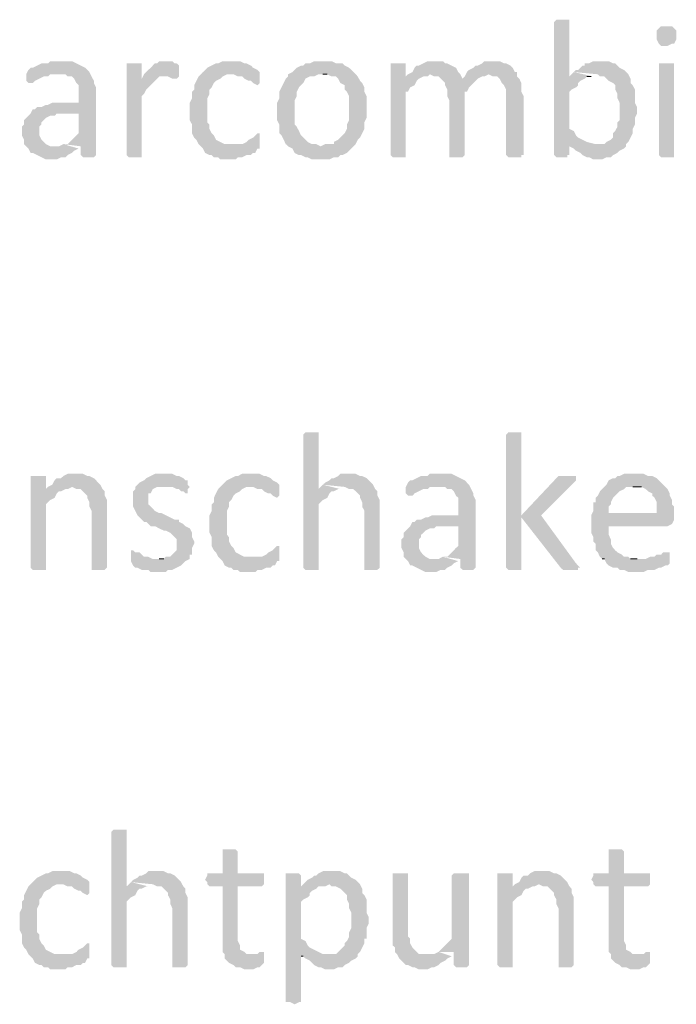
# Model space of a CAD drawing. Header units: millimetres. Extents: x -197899 to 120983, y -4228 to 45370.
# Tile 151 of 200: x -132909 to -131634, y 31007 to 32917. Entities that reach past the tile are written whole.
import ezdxf

# ---------------------------------------------------------------- set-up
doc = ezdxf.new("R2010")
doc.units = ezdxf.units.MM
for name, color, linetype in [('AL63----', 7, 'Continuous'), ('PDF_Geometry', 8, 'Continuous'), ('PDF_Solid Fills', 8, 'Continuous')]:
    doc.layers.add(name, color=color, linetype=linetype)

# ---------------------------------------------------------------- blocks, each defined once
blk = doc.blocks.new('A$C01523A58')
at = {"layer": 'PDF_Solid Fills'}
for points in [[(30319.1, 3763.4), (30306.4, 3763.4), (30302.1, 3759.1), (30302.1, 3500.9), (30302.1, 3500.9), (30306.4, 3496.7), (30327.5, 3496.7), (30327.5, 3500.9), (30331.8, 3500.9), (30331.8, 3522.1), (30365.7, 3526.3), (30357.2, 3530.6), (30357.2, 3530.6), (30348.7, 3534.8), (30344.5, 3539), (30340.3, 3547.5), (30331.8, 3551.7), (30331.8, 3623.7), (30336, 3627.9), (30344.5, 3632.2), (30348.7, 3636.4), (30348.7, 3640.6), (30352.9, 3644.9), (30361.4, 3649.1), (30365.7, 3653.3), (30374.1, 3653.3), (30331.8, 3653.3), (30331.8, 3759.1), (30331.8, 3763.4), (30327.5, 3763.4)], [(30522.3, 3750.7), (30509.6, 3750.7), (30505.3, 3746.5), (30505.3, 3746.5), (30501.1, 3742.2), (30501.1, 3733.8), (30501.1, 3725.3), (30505.3, 3716.8), (30505.3, 3716.8), (30509.6, 3712.6), (30522.3, 3712.6), (30530.7, 3716.8), (30535, 3716.8), (30539.2, 3725.3), (30539.2, 3733.8), (30539.2, 3742.2), (30535, 3746.5), (30535, 3746.5), (30530.7, 3750.7)], [(29345.4, 3683), (29324.3, 3683), (29320, 3678.7), (29307.3, 3678.7), (29298.9, 3674.5), (29290.4, 3670.2), (29286.1, 3670.2), (29281.9, 3666), (29277.6, 3657.6), (29353.8, 3657.6), (29358.1, 3653.3), (29366.6, 3653.3), (29370.8, 3649.1), (29375.1, 3640.6), (29379.2, 3636.4), (29379.2, 3602.5), (29328.4, 3602.5), (29320, 3598.3), (29315.8, 3598.3), (29307.3, 3594.1), (29298.9, 3594.1), (29294.6, 3589.9), (29290.4, 3589.9), (29286.1, 3581.4), (29379.2, 3581.4), (29379.2, 3543.2), (29375.1, 3539), (29370.8, 3534.8), (29362.3, 3526.3), (29358.1, 3522.1), (29349.7, 3522.1), (29383.5, 3517.9), (29383.5, 3500.9), (29387.7, 3496.7), (29408.9, 3496.7), (29413.1, 3500.9), (29413.1, 3632.2), (29408.9, 3640.6), (29408.9, 3644.9), (29408.9, 3644.9), (29404.6, 3653.3), (29400.4, 3661.8), (29396.2, 3666), (29396.2, 3666), (29392, 3670.2), (29383.5, 3674.5), (29375.1, 3678.7), (29375.1, 3678.7), (29366.6, 3683), (29353.8, 3683)], [(29485.1, 3678.7), (29472.4, 3678.7), (29472.4, 3500.9), (29472.4, 3500.9), (29476.6, 3496.7), (29502, 3496.7), (29502, 3500.9), (29502, 3615.3), (29506.3, 3619.5), (29510.5, 3627.9), (29514.7, 3632.2), (29514.7, 3632.2), (29523.2, 3640.6), (29527.4, 3644.9), (29531.7, 3649.1), (29502, 3649.1), (29502, 3678.7), (29493.6, 3678.7)], [(29548.6, 3683), (29535.9, 3683), (29531.7, 3678.7), (29527.4, 3678.7), (29519, 3670.2), (29514.7, 3666), (29510.5, 3661.8), (29506.3, 3657.6), (29502, 3649.1), (29531.7, 3649.1), (29535.9, 3653.3), (29544.4, 3653.3), (29574, 3657.6), (29574, 3674.5), (29574, 3674.5), (29569.7, 3678.7), (29565.6, 3678.7), (29561.3, 3683), (29552.8, 3683)], [(29675.6, 3683), (29658.7, 3683), (29650.2, 3678.7), (29645.9, 3678.7), (29637.5, 3674.5), (29629, 3670.2), (29624.8, 3666), (29620.5, 3661.8), (29616.4, 3657.6), (29679.8, 3657.6), (29688.3, 3653.3), (29696.8, 3653.3), (29701, 3649.1), (29709.5, 3644.9), (29713.7, 3644.9), (29717.9, 3640.6), (29726.4, 3636.4), (29730.6, 3640.6), (29730.6, 3661.8), (29726.4, 3666), (29726.4, 3666), (29717.9, 3670.2), (29713.7, 3674.5), (29705.2, 3678.7), (29701, 3678.7), (29692.6, 3683), (29684.1, 3683)], [(29853.4, 3683), (29836.4, 3683), (29828, 3678.7), (29819.5, 3678.7), (29815.3, 3674.5), (29811.1, 3674.5), (29802.6, 3670.2), (29798.4, 3666), (29794.1, 3661.8), (29785.7, 3657.6), (29785.7, 3653.3), (29781.4, 3649.1), (29777.2, 3640.6), (29773, 3632.2), (29768.7, 3623.7), (29768.7, 3611), (29764.5, 3602.5), (29764.5, 3585.6), (29764.5, 3568.6), (29768.7, 3560.2), (29768.7, 3543.2), (29773, 3539), (29777.2, 3530.6), (29781.4, 3522.1), (29785.7, 3517.9), (29849.2, 3517.9), (29840.7, 3522.1), (29832.3, 3522.1), (29823.8, 3526.3), (29819.5, 3530.6), (29815.3, 3534.8), (29811.1, 3539), (29806.9, 3547.5), (29802.6, 3556), (29798.4, 3560.2), (29798.4, 3606.8), (29802.6, 3615.3), (29802.6, 3623.7), (29806.9, 3632.2), (29811.1, 3636.4), (29815.3, 3640.6), (29819.5, 3649.1), (29828, 3653.3), (29836.4, 3653.3), (29844.9, 3657.6), (29916.9, 3657.6), (29908.5, 3666), (29904.2, 3670.2), (29895.7, 3674.5), (29891.5, 3678.7), (29878.8, 3678.7), (29870.3, 3683), (29861.8, 3683)], [(29997.3, 3678.7), (29984.6, 3678.7), (29984.6, 3500.9), (29984.6, 3500.9), (29988.9, 3496.7), (30014.3, 3496.7), (30014.3, 3500.9), (30014.3, 3623.7), (30018.5, 3623.7), (30022.7, 3632.2), (30031.2, 3636.4), (30035.4, 3644.9), (30039.7, 3649.1), (30039.7, 3649.1), (30014.3, 3653.3), (30014.3, 3678.7), (30005.8, 3678.7)], [(30069.3, 3683), (30056.6, 3683), (30048.1, 3678.7), (30039.7, 3674.5), (30035.4, 3674.5), (30031.2, 3670.2), (30027, 3661.8), (30018.5, 3657.6), (30014.3, 3653.3), (30039.7, 3649.1), (30048.1, 3653.3), (30056.6, 3653.3), (30060.8, 3657.6), (30120.1, 3657.6), (30115.9, 3661.8), (30111.6, 3670.2), (30103.1, 3674.5), (30103.1, 3674.5), (30094.7, 3678.7), (30090.5, 3678.7), (30086.2, 3683), (30077.8, 3683)], [(30183.6, 3683), (30166.7, 3683), (30162.4, 3678.7), (30153.9, 3674.5), (30149.7, 3674.5), (30145.5, 3670.2), (30137, 3666), (30132.8, 3661.8), (30175.1, 3657.6), (30175.1, 3657.6), (30183.6, 3653.3), (30192.1, 3653.3), (30196.3, 3649.1), (30200.6, 3640.6), (30200.6, 3640.6), (30204.8, 3636.4), (30209, 3627.9), (30209, 3500.9), (30209, 3500.9), (30213.2, 3496.7), (30238.6, 3496.7), (30238.6, 3500.9), (30242.9, 3500.9), (30242.9, 3615.3), (30238.6, 3623.7), (30238.6, 3640.6), (30238.6, 3640.6), (30234.4, 3649.1), (30230.2, 3653.3), (30230.2, 3661.8), (30226, 3661.8), (30221.7, 3670.2), (30217.5, 3674.5), (30209, 3678.7), (30204.8, 3678.7), (30196.3, 3683), (30192.1, 3683)], [(30391, 3683), (30378.3, 3683), (30369.8, 3678.7), (30361.4, 3678.7), (30361.4, 3674.5), (30357.2, 3674.5), (30348.7, 3666), (30344.5, 3666), (30340.3, 3661.8), (30386.8, 3657.6), (30391, 3653.3), (30399.5, 3653.3), (30403.7, 3649.1), (30408, 3644.9), (30416.4, 3640.6), (30420.6, 3636.4), (30420.6, 3627.9), (30424.9, 3619.5), (30424.9, 3611), (30424.9, 3611), (30429.1, 3602.5), (30429.1, 3585.6), (30429.1, 3568.6), (30424.9, 3564.4), (30424.9, 3556), (30420.6, 3547.5), (30416.4, 3543.2), (30416.4, 3534.8), (30412.2, 3530.6), (30403.7, 3526.3), (30399.5, 3522.1), (30382.6, 3522.1), (30331.8, 3517.9), (30340.3, 3513.6), (30344.5, 3509.4), (30344.5, 3509.4), (30352.9, 3505.2), (30357.2, 3500.9), (30365.7, 3496.7), (30369.8, 3496.7), (30378.3, 3492.4), (30395.2, 3492.4), (30403.7, 3496.7), (30412.2, 3496.7), (30416.4, 3500.9), (30424.9, 3505.2), (30429.1, 3509.4), (30437.6, 3513.6), (30441.8, 3517.9), (30441.8, 3522.1), (30446.1, 3526.3), (30450.3, 3534.8), (30454.5, 3543.2), (30454.5, 3551.7), (30454.5, 3551.7), (30458.8, 3560.2), (30458.8, 3572.9), (30463, 3581.4), (30463, 3594.1), (30458.8, 3602.5), (30458.8, 3627.9), (30458.8, 3627.9), (30454.5, 3636.4), (30450.3, 3640.6), (30450.3, 3649.1), (30446.1, 3657.6), (30441.8, 3661.8), (30437.6, 3666), (30429.1, 3670.2), (30424.9, 3674.5), (30420.6, 3678.7), (30416.4, 3678.7), (30408, 3683), (30399.5, 3683)], [(30522.3, 3678.7), (30505.3, 3678.7), (30505.3, 3500.9), (30505.3, 3500.9), (30509.6, 3496.7), (30535, 3496.7), (30535, 3500.9), (30535, 3678.7), (30530.7, 3678.7)], [(29277.6, 3657.6), (29277.6, 3644.9), (29281.9, 3640.6), (29290.4, 3640.6), (29294.6, 3644.9), (29303.1, 3649.1), (29303.1, 3649.1), (29311.5, 3653.3), (29320, 3653.3), (29324.3, 3657.6), (29341.2, 3657.6)], [(29574, 3657.6), (29544.4, 3653.3), (29552.8, 3653.3), (29561.3, 3649.1), (29569.7, 3649.1), (29574, 3653.3)], [(29616.4, 3657.6), (29612.1, 3653.3), (29607.9, 3644.9), (29603.6, 3636.4), (29603.6, 3627.9), (29599.4, 3623.7), (29599.4, 3611), (29595.1, 3602.5), (29595.1, 3585.6), (29595.1, 3568.6), (29599.4, 3560.2), (29599.4, 3543.2), (29603.6, 3534.8), (29607.9, 3530.6), (29612.1, 3522.1), (29616.4, 3517.9), (29620.5, 3513.6), (29624.8, 3505.2), (29633.3, 3500.9), (29637.5, 3500.9), (29641.8, 3496.7), (29650.2, 3496.7), (29654.4, 3492.4), (29684.1, 3492.4), (29688.3, 3496.7), (29696.8, 3496.7), (29705.2, 3500.9), (29713.7, 3500.9), (29717.9, 3505.2), (29722.2, 3505.2), (29726.4, 3513.6), (29730.6, 3513.6), (29730.6, 3517.9), (29675.6, 3522.1), (29662.9, 3522.1), (29654.4, 3526.3), (29654.4, 3526.3), (29645.9, 3530.6), (29641.8, 3539), (29637.5, 3543.2), (29633.3, 3551.7), (29633.3, 3560.2), (29629, 3564.4), (29629, 3611), (29633.3, 3619.5), (29633.3, 3627.9), (29637.5, 3632.2), (29641.8, 3640.6), (29641.8, 3640.6), (29645.9, 3644.9), (29654.4, 3649.1), (29658.7, 3653.3), (29667.2, 3657.6), (29675.6, 3657.6)], [(29916.9, 3657.6), (29853.4, 3657.6), (29861.8, 3657.6), (29870.3, 3653.3), (29878.8, 3653.3), (29883.1, 3649.1), (29887.2, 3640.6), (29895.7, 3636.4), (29895.7, 3627.9), (29900, 3623.7), (29904.2, 3615.3), (29904.2, 3568.6), (29900, 3560.2), (29900, 3551.7), (29895.7, 3543.2), (29891.5, 3539), (29887.2, 3534.8), (29883.1, 3530.6), (29874.6, 3526.3), (29874.6, 3522.1), (29857.7, 3522.1), (29849.2, 3517.9), (29785.7, 3517.9), (29794.1, 3513.6), (29798.4, 3505.2), (29806.9, 3500.9), (29811.1, 3500.9), (29819.5, 3496.7), (29823.8, 3496.7), (29832.3, 3492.4), (29866.1, 3492.4), (29874.6, 3496.7), (29883.1, 3496.7), (29887.2, 3500.9), (29891.5, 3500.9), (29900, 3505.2), (29904.2, 3509.4), (29908.5, 3513.6), (29916.9, 3522.1), (29916.9, 3522.1), (29921.1, 3530.6), (29925.4, 3534.8), (29929.6, 3543.2), (29933.9, 3551.7), (29933.9, 3564.4), (29938.1, 3572.9), (29938.1, 3589.9), (29938.1, 3615.3), (29933.9, 3623.7), (29933.9, 3632.2), (29929.6, 3640.6), (29925.4, 3644.9), (29921.1, 3653.3)], [(30120.1, 3657.6), (30060.8, 3657.6), (30069.3, 3653.3), (30077.8, 3653.3), (30082, 3649.1), (30124.4, 3649.1)], [(30132.8, 3661.8), (30128.5, 3653.3), (30124.4, 3649.1), (30082, 3649.1), (30090.5, 3640.6), (30090.5, 3636.4), (30094.7, 3627.9), (30094.7, 3615.3), (30099, 3606.8), (30099, 3500.9), (30099, 3496.7), (30124.4, 3496.7), (30128.5, 3500.9), (30128.5, 3623.7), (30132.8, 3623.7), (30137, 3632.2), (30141.3, 3636.4), (30149.7, 3644.9), (30153.9, 3649.1), (30153.9, 3649.1), (30162.4, 3653.3), (30166.7, 3653.3), (30175.1, 3657.6)], [(29286.1, 3581.4), (29281.9, 3577.1), (29277.6, 3572.9), (29273.4, 3568.6), (29273.4, 3560.2), (29269.2, 3556), (29269.2, 3539), (29273.4, 3530.6), (29273.4, 3522.1), (29277.6, 3517.9), (29281.9, 3513.6), (29286.1, 3505.2), (29290.4, 3505.2), (29298.9, 3500.9), (29307.3, 3496.7), (29307.3, 3496.7), (29315.8, 3492.4), (29336.9, 3492.4), (29345.4, 3496.7), (29353.8, 3496.7), (29358.1, 3500.9), (29358.1, 3500.9), (29366.6, 3505.2), (29370.8, 3509.4), (29379.2, 3513.6), (29336.9, 3517.9), (29324.3, 3517.9), (29315.8, 3522.1), (29311.5, 3526.3), (29311.5, 3526.3), (29307.3, 3530.6), (29303.1, 3539), (29303.1, 3556), (29307.3, 3560.2), (29307.3, 3564.4), (29315.8, 3572.9), (29315.8, 3572.9), (29324.3, 3577.1), (29332.7, 3577.1), (29336.9, 3581.4), (29379.2, 3581.4)], [(29726.4, 3543.2), (29722.2, 3539), (29717.9, 3534.8), (29709.5, 3530.6), (29709.5, 3530.6), (29705.2, 3526.3), (29696.8, 3522.1), (29675.6, 3522.1), (29730.6, 3517.9), (29730.6, 3543.2)], [(29832.3, 2963.3), (29819.5, 2963.3), (29815.3, 2959), (29815.3, 2700.8), (29815.3, 2700.8), (29819.5, 2696.6), (29844.9, 2696.6), (29844.9, 2700.8), (29844.9, 2823.6), (29849.2, 2827.8), (29853.4, 2832.1), (29861.8, 2836.3), (29866.1, 2844.8), (29870.3, 2849), (29874.6, 2849), (29883.1, 2853.2), (29844.9, 2853.2), (29844.9, 2959), (29844.9, 2963.3), (29840.7, 2963.3)], [(30226, 2963.3), (30213.2, 2963.3), (30209, 2959), (30209, 2700.8), (30209, 2700.8), (30213.2, 2696.6), (30238.6, 2696.6), (30238.6, 2700.8), (30238.6, 2959), (30238.6, 2963.3), (30234.4, 2963.3)], [(29298.9, 2878.6), (29286.1, 2878.6), (29286.1, 2700.8), (29286.1, 2700.8), (29290.4, 2696.6), (29315.8, 2696.6), (29315.8, 2700.8), (29315.8, 2823.6), (29320, 2827.8), (29324.3, 2832.1), (29332.7, 2836.3), (29336.9, 2844.8), (29341.2, 2849), (29345.4, 2849), (29315.8, 2853.2), (29315.8, 2878.6), (29307.3, 2878.6)], [(29375.1, 2882.9), (29358.1, 2882.9), (29349.7, 2878.6), (29345.4, 2874.4), (29336.9, 2874.4), (29332.7, 2870.2), (29328.4, 2861.7), (29320, 2857.5), (29366.6, 2857.5), (29375.1, 2853.2), (29383.5, 2853.2), (29387.7, 2849), (29396.2, 2840.5), (29396.2, 2836.3), (29400.4, 2827.8), (29400.4, 2819.4), (29404.6, 2810.9), (29404.6, 2700.8), (29404.6, 2696.6), (29430.1, 2696.6), (29434.3, 2700.8), (29434.3, 2806.7), (29434.3, 2832.1), (29430.1, 2840.5), (29430.1, 2849), (29425.8, 2853.2), (29421.6, 2861.7), (29421.6, 2861.7), (29413.1, 2870.2), (29408.9, 2874.4), (29400.4, 2878.6), (29396.2, 2878.6), (29387.7, 2882.9), (29383.5, 2882.9)], [(29548.6, 2882.9), (29527.4, 2882.9), (29519, 2878.6), (29510.5, 2874.4), (29506.3, 2870.2), (29497.8, 2865.9), (29497.8, 2865.9), (29489.3, 2857.5), (29489.3, 2853.2), (29485.1, 2849), (29485.1, 2819.4), (29489.3, 2810.9), (29489.3, 2810.9), (29493.6, 2802.4), (29497.8, 2798.2), (29497.8, 2798.2), (29506.3, 2789.7), (29510.5, 2789.7), (29514.7, 2785.5), (29519, 2781.3), (29527.4, 2781.3), (29535.9, 2777), (29544.4, 2772.8), (29548.6, 2772.8), (29557.1, 2768.5), (29561.3, 2764.4), (29565.6, 2760.1), (29569.7, 2755.9), (29569.7, 2734.7), (29565.6, 2730.5), (29561.3, 2726.2), (29557.1, 2722), (29548.6, 2722), (29544.4, 2717.7), (29535.9, 2717.7), (29595.1, 2717.7), (29595.1, 2726.2), (29599.4, 2726.2), (29599.4, 2739), (29603.6, 2747.4), (29603.6, 2751.6), (29599.4, 2760.1), (29599.4, 2768.5), (29599.4, 2768.5), (29595.1, 2777), (29586.7, 2781.3), (29586.7, 2781.3), (29582.5, 2785.5), (29574, 2789.7), (29574, 2793.9), (29565.6, 2793.9), (29557.1, 2798.2), (29557.1, 2798.2), (29548.6, 2802.4), (29540.1, 2806.7), (29535.9, 2806.7), (29527.4, 2810.9), (29523.2, 2815.2), (29519, 2819.4), (29514.7, 2823.6), (29514.7, 2844.8), (29519, 2844.8), (29523.2, 2853.2), (29523.2, 2853.2), (29531.7, 2857.5), (29544.4, 2857.5), (29591, 2861.7), (29591, 2870.2), (29586.7, 2870.2), (29582.5, 2874.4), (29582.5, 2874.4), (29574, 2878.6), (29569.7, 2878.6), (29561.3, 2882.9), (29552.8, 2882.9)], [(29713.7, 2882.9), (29696.8, 2882.9), (29688.3, 2878.6), (29684.1, 2878.6), (29675.6, 2874.4), (29667.2, 2870.2), (29662.9, 2865.9), (29658.7, 2861.7), (29654.4, 2857.5), (29717.9, 2857.5), (29726.4, 2853.2), (29734.9, 2853.2), (29739.1, 2849), (29747.6, 2844.8), (29751.8, 2844.8), (29756, 2840.5), (29764.5, 2836.3), (29768.7, 2840.5), (29768.7, 2861.7), (29764.5, 2865.9), (29764.5, 2865.9), (29756, 2870.2), (29751.8, 2874.4), (29743.3, 2878.6), (29739.1, 2878.6), (29730.6, 2882.9), (29722.2, 2882.9)], [(29904.2, 2882.9), (29887.2, 2882.9), (29883.1, 2878.6), (29874.6, 2874.4), (29870.3, 2874.4), (29866.1, 2870.2), (29857.7, 2865.9), (29853.4, 2861.7), (29895.7, 2857.5), (29895.7, 2857.5), (29904.2, 2853.2), (29912.6, 2853.2), (29916.9, 2849), (29925.4, 2840.5), (29925.4, 2836.3), (29929.6, 2827.8), (29929.6, 2819.4), (29933.9, 2810.9), (29933.9, 2700.8), (29933.9, 2696.6), (29959.2, 2696.6), (29963.5, 2700.8), (29963.5, 2806.7), (29963.5, 2832.1), (29959.2, 2840.5), (29959.2, 2849), (29955, 2853.2), (29950.8, 2861.7), (29950.8, 2861.7), (29942.3, 2870.2), (29938.1, 2874.4), (29929.6, 2878.6), (29925.4, 2878.6), (29916.9, 2882.9), (29912.6, 2882.9)], [(30082, 2882.9), (30060.8, 2882.9), (30056.6, 2878.6), (30043.9, 2878.6), (30035.4, 2874.4), (30027, 2870.2), (30022.7, 2870.2), (30018.5, 2865.9), (30014.3, 2857.5), (30090.5, 2857.5), (30094.7, 2853.2), (30103.1, 2853.2), (30107.4, 2849), (30111.6, 2840.5), (30115.9, 2836.3), (30115.9, 2802.4), (30065.1, 2802.4), (30056.6, 2798.2), (30052.4, 2798.2), (30043.9, 2793.9), (30035.4, 2793.9), (30031.2, 2789.7), (30027, 2789.7), (30022.7, 2781.3), (30115.9, 2781.3), (30115.9, 2743.1), (30111.6, 2739), (30107.4, 2734.7), (30099, 2726.2), (30094.7, 2722), (30086.2, 2722), (30120.1, 2717.7), (30120.1, 2700.8), (30124.4, 2696.6), (30145.5, 2696.6), (30149.7, 2700.8), (30149.7, 2832.1), (30145.5, 2840.5), (30145.5, 2844.8), (30145.5, 2844.8), (30141.3, 2853.2), (30137, 2861.7), (30132.8, 2865.9), (30132.8, 2865.9), (30128.5, 2870.2), (30120.1, 2874.4), (30111.6, 2878.6), (30111.6, 2878.6), (30103.1, 2882.9), (30090.5, 2882.9)], [(30327.5, 2878.6), (30310.6, 2878.6), (30306.4, 2874.4), (30238.6, 2802.4), (30238.6, 2798.2), (30314.8, 2700.8), (30314.8, 2700.8), (30319.1, 2696.6), (30348.7, 2696.6), (30348.7, 2700.8), (30352.9, 2700.8), (30348.7, 2705.1), (30344.5, 2709.3), (30276.7, 2802.4), (30340.3, 2865.9), (30344.5, 2870.2), (30344.5, 2878.6), (30336, 2878.6)], [(30458.8, 2882.9), (30437.6, 2882.9), (30429.1, 2878.6), (30424.9, 2878.6), (30420.6, 2874.4), (30416.4, 2874.4), (30408, 2870.2), (30403.7, 2861.7), (30399.5, 2857.5), (30395.2, 2853.2), (30391, 2849), (30386.8, 2840.5), (30382.6, 2836.3), (30382.6, 2827.8), (30378.3, 2827.8), (30378.3, 2810.9), (30374.1, 2802.4), (30408, 2806.7), (30408, 2819.4), (30412.2, 2823.6), (30412.2, 2827.8), (30416.4, 2836.3), (30420.6, 2840.5), (30424.9, 2844.8), (30429.1, 2849), (30437.6, 2853.2), (30441.8, 2857.5), (30518, 2857.5), (30513.8, 2861.7), (30505.3, 2870.2), (30501.1, 2874.4), (30492.6, 2878.6), (30484.2, 2878.6), (30475.7, 2882.9), (30467.3, 2882.9)], [(29320, 2857.5), (29315.8, 2853.2), (29345.4, 2849), (29353.8, 2853.2), (29358.1, 2853.2), (29366.6, 2857.5)], [(29591, 2861.7), (29544.4, 2857.5), (29561.3, 2857.5), (29569.7, 2853.2), (29574, 2853.2), (29578.2, 2849), (29582.5, 2849), (29586.7, 2844.8), (29591, 2844.8), (29591, 2853.2), (29595.1, 2857.5)], [(29654.4, 2857.5), (29650.2, 2853.2), (29645.9, 2844.8), (29641.8, 2836.3), (29641.8, 2827.8), (29637.5, 2823.6), (29637.5, 2810.9), (29633.3, 2802.4), (29633.3, 2785.5), (29633.3, 2768.5), (29637.5, 2760.1), (29637.5, 2743.1), (29641.8, 2734.7), (29645.9, 2730.5), (29650.2, 2722), (29654.4, 2717.7), (29658.7, 2713.6), (29662.9, 2705.1), (29671.3, 2700.8), (29675.6, 2700.8), (29679.8, 2696.6), (29688.3, 2696.6), (29692.6, 2692.4), (29722.2, 2692.4), (29726.4, 2696.6), (29734.9, 2696.6), (29743.3, 2700.8), (29751.8, 2700.8), (29756, 2705.1), (29760.3, 2705.1), (29764.5, 2713.6), (29768.7, 2713.6), (29768.7, 2717.7), (29713.7, 2722), (29701, 2722), (29692.6, 2726.2), (29692.6, 2726.2), (29684.1, 2730.5), (29679.8, 2739), (29675.6, 2743.1), (29671.3, 2751.6), (29671.3, 2760.1), (29667.2, 2764.4), (29667.2, 2810.9), (29671.3, 2819.4), (29671.3, 2827.8), (29675.6, 2832.1), (29679.8, 2840.5), (29679.8, 2840.5), (29684.1, 2844.8), (29692.6, 2849), (29696.8, 2853.2), (29705.2, 2857.5), (29713.7, 2857.5)], [(30014.3, 2857.5), (30014.3, 2844.8), (30018.5, 2840.5), (30027, 2840.5), (30031.2, 2844.8), (30039.7, 2849), (30039.7, 2849), (30048.1, 2853.2), (30056.6, 2853.2), (30060.8, 2857.5), (30077.8, 2857.5)], [(30518, 2857.5), (30454.5, 2857.5), (30471.5, 2857.5), (30479.9, 2853.2), (30484.2, 2849), (30492.6, 2844.8), (30492.6, 2840.5), (30496.9, 2836.3), (30501.1, 2827.8), (30501.1, 2806.7), (30408, 2806.7), (30374.1, 2802.4), (30374.1, 2785.5), (30374.1, 2768.5), (30378.3, 2760.1), (30378.3, 2751.6), (30382.6, 2747.4), (30382.6, 2734.7), (30386.8, 2730.5), (30391, 2722), (30395.2, 2717.7), (30463, 2717.7), (30450.3, 2717.7), (30446.1, 2722), (30437.6, 2722), (30433.4, 2726.2), (30424.9, 2730.5), (30420.6, 2734.7), (30416.4, 2739), (30412.2, 2747.4), (30412.2, 2755.9), (30412.2, 2755.9), (30408, 2764.4), (30408, 2781.3), (30522.3, 2781.3), (30530.7, 2785.5), (30530.7, 2785.5), (30535, 2793.9), (30535, 2802.4), (30535, 2819.4), (30530.7, 2823.6), (30530.7, 2832.1), (30526.5, 2840.5), (30526.5, 2844.8), (30522.3, 2853.2)], [(30022.7, 2781.3), (30018.5, 2777), (30014.3, 2772.8), (30010, 2768.5), (30010, 2760.1), (30005.8, 2755.9), (30005.8, 2739), (30010, 2730.5), (30010, 2722), (30014.3, 2717.7), (30018.5, 2713.6), (30022.7, 2705.1), (30027, 2705.1), (30035.4, 2700.8), (30043.9, 2696.6), (30043.9, 2696.6), (30052.4, 2692.4), (30073.6, 2692.4), (30082, 2696.6), (30090.5, 2696.6), (30094.7, 2700.8), (30094.7, 2700.8), (30103.1, 2705.1), (30107.4, 2709.3), (30115.9, 2713.6), (30073.6, 2717.7), (30060.8, 2717.7), (30052.4, 2722), (30048.1, 2726.2), (30048.1, 2726.2), (30043.9, 2730.5), (30039.7, 2739), (30039.7, 2755.9), (30043.9, 2760.1), (30043.9, 2764.4), (30052.4, 2772.8), (30052.4, 2772.8), (30060.8, 2777), (30069.3, 2777), (30073.6, 2781.3), (30115.9, 2781.3)], [(29485.1, 2734.7), (29480.9, 2734.7), (29480.9, 2713.6), (29485.1, 2705.1), (29485.1, 2705.1), (29489.3, 2700.8), (29493.6, 2700.8), (29502, 2696.6), (29514.7, 2696.6), (29519, 2692.4), (29548.6, 2692.4), (29552.8, 2696.6), (29561.3, 2696.6), (29569.7, 2700.8), (29578.2, 2705.1), (29582.5, 2709.3), (29586.7, 2713.6), (29595.1, 2717.7), (29523.2, 2717.7), (29514.7, 2722), (29506.3, 2722), (29502, 2726.2), (29497.8, 2730.5), (29489.3, 2730.5)], [(29764.5, 2743.1), (29760.3, 2739), (29756, 2734.7), (29747.6, 2730.5), (29747.6, 2730.5), (29743.3, 2726.2), (29734.9, 2722), (29713.7, 2722), (29768.7, 2717.7), (29768.7, 2743.1)], [(30522.3, 2730.5), (30513.8, 2730.5), (30509.6, 2726.2), (30501.1, 2726.2), (30496.9, 2722), (30488.4, 2722), (30479.9, 2717.7), (30395.2, 2717.7), (30399.5, 2717.7), (30403.7, 2709.3), (30408, 2705.1), (30416.4, 2700.8), (30424.9, 2700.8), (30429.1, 2696.6), (30437.6, 2696.6), (30446.1, 2692.4), (30475.7, 2692.4), (30484.2, 2696.6), (30496.9, 2696.6), (30505.3, 2700.8), (30509.6, 2700.8), (30518, 2705.1), (30522.3, 2705.1), (30526.5, 2709.3), (30526.5, 2713.6), (30526.5, 2730.5)], [(29459.7, 2192.8), (29447, 2192.8), (29442.8, 2188.6), (29442.8, 1930.4), (29442.8, 1930.4), (29447, 1926.1), (29472.4, 1926.1), (29472.4, 1930.4), (29472.4, 2053.1), (29476.6, 2057.4), (29480.9, 2061.6), (29489.3, 2065.8), (29493.6, 2074.3), (29497.8, 2078.5), (29502, 2078.5), (29510.5, 2082.8), (29472.4, 2082.8), (29472.4, 2188.6), (29472.4, 2192.8), (29468.2, 2192.8)], [(29671.3, 2154.7), (29658.7, 2154.7), (29658.7, 2150.5), (29658.7, 2108.2), (29629, 2108.2), (29629, 2103.9), (29624.8, 2095.5), (29629, 2091.2), (29629, 2087), (29633.3, 2082.8), (29658.7, 2082.8), (29658.7, 1955.8), (29662.9, 1951.5), (29662.9, 1943.1), (29667.2, 1938.9), (29671.3, 1934.6), (29679.8, 1930.4), (29684.1, 1926.1), (29692.6, 1926.1), (29701, 1921.9), (29717.9, 1921.9), (29726.4, 1926.1), (29730.6, 1926.1), (29734.9, 1930.4), (29739.1, 1934.6), (29739.1, 1947.3), (29713.7, 1951.5), (29705.2, 1951.5), (29701, 1955.8), (29692.6, 1960), (29692.6, 1968.4), (29688.3, 1976.9), (29688.3, 2082.8), (29734.9, 2082.8), (29739.1, 2087), (29739.1, 2108.2), (29688.3, 2108.2), (29688.3, 2150.5), (29688.3, 2150.5), (29684.1, 2154.7), (29679.8, 2154.7)], [(30420.6, 2154.7), (30408, 2154.7), (30408, 2150.5), (30408, 2108.2), (30378.3, 2108.2), (30378.3, 2103.9), (30374.1, 2095.5), (30378.3, 2091.2), (30378.3, 2087), (30382.6, 2082.8), (30408, 2082.8), (30408, 1955.8), (30412.2, 1951.5), (30412.2, 1943.1), (30416.4, 1938.9), (30420.6, 1934.6), (30429.1, 1930.4), (30433.4, 1926.1), (30441.8, 1926.1), (30450.3, 1921.9), (30467.3, 1921.9), (30475.7, 1926.1), (30479.9, 1926.1), (30484.2, 1930.4), (30488.4, 1934.6), (30488.4, 1947.3), (30463, 1951.5), (30454.5, 1951.5), (30450.3, 1955.8), (30441.8, 1960), (30441.8, 1968.4), (30437.6, 1976.9), (30437.6, 2082.8), (30484.2, 2082.8), (30488.4, 2087), (30488.4, 2108.2), (30437.6, 2108.2), (30437.6, 2150.5), (30437.6, 2150.5), (30433.4, 2154.7), (30429.1, 2154.7)], [(29345.4, 2112.4), (29328.4, 2112.4), (29320, 2108.2), (29315.8, 2108.2), (29307.3, 2103.9), (29298.9, 2099.7), (29294.6, 2095.5), (29290.4, 2091.2), (29286.1, 2087), (29349.7, 2087), (29358.1, 2082.8), (29366.6, 2082.8), (29370.8, 2078.5), (29379.2, 2074.3), (29383.5, 2074.3), (29387.7, 2070.1), (29396.2, 2065.8), (29400.4, 2070.1), (29400.4, 2091.2), (29396.2, 2095.5), (29396.2, 2095.5), (29387.7, 2099.7), (29383.5, 2103.9), (29375.1, 2108.2), (29370.8, 2108.2), (29362.3, 2112.4), (29353.8, 2112.4)], [(29531.7, 2112.4), (29514.7, 2112.4), (29510.5, 2108.2), (29502, 2103.9), (29497.8, 2103.9), (29493.6, 2099.7), (29485.1, 2095.5), (29480.9, 2091.2), (29523.2, 2087), (29523.2, 2087), (29531.7, 2082.8), (29540.1, 2082.8), (29544.4, 2078.5), (29552.8, 2070.1), (29552.8, 2065.8), (29557.1, 2057.4), (29557.1, 2048.9), (29561.3, 2040.4), (29561.3, 1930.4), (29561.3, 1926.1), (29586.7, 1926.1), (29591, 1930.4), (29591, 2036.2), (29591, 2061.6), (29586.7, 2070.1), (29586.7, 2078.5), (29582.5, 2082.8), (29578.2, 2091.2), (29578.2, 2091.2), (29569.7, 2099.7), (29565.6, 2103.9), (29557.1, 2108.2), (29552.8, 2108.2), (29544.4, 2112.4), (29540.1, 2112.4)], [(29794.1, 2108.2), (29781.4, 2108.2), (29781.4, 1858.4), (29789.9, 1858.4), (29798.4, 1854.2), (29806.9, 1858.4), (29811.1, 1858.4), (29811.1, 1947.3), (29921.1, 1947.3), (29861.8, 1951.5), (29853.4, 1951.5), (29844.9, 1955.8), (29836.4, 1960), (29836.4, 1960), (29828, 1964.3), (29823.8, 1968.4), (29819.5, 1976.9), (29811.1, 1981.2), (29811.1, 2053.1), (29815.3, 2057.4), (29823.8, 2061.6), (29828, 2065.8), (29828, 2070.1), (29832.3, 2074.3), (29840.7, 2078.5), (29844.9, 2082.8), (29811.1, 2082.8), (29811.1, 2103.9), (29806.9, 2108.2), (29802.6, 2108.2)], [(29870.3, 2112.4), (29853.4, 2112.4), (29844.9, 2108.2), (29840.7, 2103.9), (29836.4, 2103.9), (29832.3, 2099.7), (29823.8, 2095.5), (29819.5, 2091.2), (29815.3, 2087), (29811.1, 2082.8), (29857.7, 2082.8), (29866.1, 2087), (29925.4, 2087), (29921.1, 2091.2), (29916.9, 2095.5), (29908.5, 2099.7), (29904.2, 2103.9), (29900, 2108.2), (29895.7, 2108.2), (29887.2, 2112.4), (29878.8, 2112.4)], [(30001.6, 2108.2), (29988.9, 2108.2), (29988.9, 1998.1), (29988.9, 1968.4), (29993.1, 1964.3), (29993.1, 1955.8), (29997.3, 1951.5), (30001.6, 1943.1), (30001.6, 1943.1), (30005.8, 1938.9), (30014.3, 1930.4), (30018.5, 1930.4), (30027, 1926.1), (30031.2, 1926.1), (30039.7, 1921.9), (30056.6, 1921.9), (30065.1, 1926.1), (30069.3, 1926.1), (30077.8, 1930.4), (30082, 1934.6), (30090.5, 1938.9), (30094.7, 1943.1), (30103.1, 1947.3), (30056.6, 1951.5), (30039.7, 1951.5), (30035.4, 1955.8), (30027, 1964.3), (30027, 1964.3), (30022.7, 1972.7), (30022.7, 1981.2), (30018.5, 1985.4), (30018.5, 2108.2), (30010, 2108.2)], [(30120.1, 2108.2), (30107.4, 2108.2), (30103.1, 2103.9), (30103.1, 1981.2), (30103.1, 1981.2), (30094.7, 1972.7), (30090.5, 1968.4), (30086.2, 1964.3), (30082, 1960), (30077.8, 1955.8), (30107.4, 1955.8), (30107.4, 1930.4), (30107.4, 1930.4), (30111.6, 1926.1), (30132.8, 1926.1), (30137, 1930.4), (30137, 2108.2), (30128.5, 2108.2)], [(30204.8, 2108.2), (30192.1, 2108.2), (30192.1, 1930.4), (30192.1, 1930.4), (30196.3, 1926.1), (30221.7, 1926.1), (30221.7, 1930.4), (30221.7, 2053.1), (30226, 2057.4), (30230.2, 2061.6), (30238.6, 2065.8), (30242.9, 2074.3), (30247.1, 2078.5), (30251.3, 2078.5), (30221.7, 2082.8), (30221.7, 2108.2), (30213.2, 2108.2)], [(30281, 2112.4), (30264, 2112.4), (30255.6, 2108.2), (30251.3, 2103.9), (30242.9, 2103.9), (30238.6, 2099.7), (30234.4, 2091.2), (30226, 2087), (30272.5, 2087), (30281, 2082.8), (30289.4, 2082.8), (30293.7, 2078.5), (30302.1, 2070.1), (30302.1, 2065.8), (30306.4, 2057.4), (30306.4, 2048.9), (30310.6, 2040.4), (30310.6, 1930.4), (30310.6, 1926.1), (30336, 1926.1), (30340.3, 1930.4), (30340.3, 2036.2), (30340.3, 2061.6), (30336, 2070.1), (30336, 2078.5), (30331.8, 2082.8), (30327.5, 2091.2), (30327.5, 2091.2), (30319.1, 2099.7), (30314.8, 2103.9), (30306.4, 2108.2), (30302.1, 2108.2), (30293.7, 2112.4), (30289.4, 2112.4)], [(29286.1, 2087), (29281.9, 2082.8), (29277.6, 2074.3), (29273.4, 2065.8), (29273.4, 2057.4), (29269.2, 2053.1), (29269.2, 2040.4), (29265, 2032), (29265, 2015), (29265, 1998.1), (29269.2, 1989.7), (29269.2, 1972.7), (29273.4, 1964.3), (29277.6, 1960), (29281.9, 1951.5), (29286.1, 1947.3), (29290.4, 1943.1), (29294.6, 1934.6), (29303.1, 1930.4), (29307.3, 1930.4), (29311.5, 1926.1), (29320, 1926.1), (29324.3, 1921.9), (29353.8, 1921.9), (29358.1, 1926.1), (29366.6, 1926.1), (29375.1, 1930.4), (29383.5, 1930.4), (29387.7, 1934.6), (29392, 1934.6), (29396.2, 1943.1), (29400.4, 1943.1), (29400.4, 1947.3), (29345.4, 1951.5), (29332.7, 1951.5), (29324.3, 1955.8), (29324.3, 1955.8), (29315.8, 1960), (29311.5, 1968.4), (29307.3, 1972.7), (29303.1, 1981.2), (29303.1, 1989.7), (29298.9, 1993.8), (29298.9, 2040.4), (29303.1, 2048.9), (29303.1, 2057.4), (29307.3, 2061.6), (29311.5, 2070.1), (29311.5, 2070.1), (29315.8, 2074.3), (29324.3, 2078.5), (29328.4, 2082.8), (29336.9, 2087), (29345.4, 2087)], [(29925.4, 2087), (29866.1, 2087), (29870.3, 2082.8), (29878.8, 2082.8), (29887.2, 2078.5), (29887.2, 2078.5), (29895.7, 2070.1), (29900, 2065.8), (29900, 2057.4), (29904.2, 2048.9), (29904.2, 2040.4), (29904.2, 2040.4), (29908.5, 2032), (29908.5, 2015), (29908.5, 2002.3), (29904.2, 1993.8), (29904.2, 1985.4), (29900, 1976.9), (29895.7, 1972.7), (29895.7, 1968.4), (29887.2, 1960), (29883.1, 1955.8), (29878.8, 1951.5), (29861.8, 1951.5), (29921.1, 1947.3), (29921.1, 1951.5), (29925.4, 1955.8), (29929.6, 1964.3), (29933.9, 1972.7), (29933.9, 1981.2), (29938.1, 1981.2), (29938.1, 2002.3), (29942.3, 2010.8), (29942.3, 2023.5), (29938.1, 2032), (29938.1, 2057.4), (29938.1, 2057.4), (29933.9, 2065.8), (29929.6, 2070.1), (29929.6, 2078.5)], [(30226, 2087), (30221.7, 2082.8), (30251.3, 2078.5), (30259.8, 2082.8), (30264, 2082.8), (30272.5, 2087)], [(29396.2, 1972.7), (29392, 1968.4), (29387.7, 1964.3), (29379.2, 1960), (29379.2, 1960), (29375.1, 1955.8), (29366.6, 1951.5), (29345.4, 1951.5), (29400.4, 1947.3), (29400.4, 1972.7)], [(29734.9, 1955.8), (29730.6, 1955.8), (29726.4, 1951.5), (29713.7, 1951.5), (29739.1, 1947.3), (29739.1, 1955.8)], [(30484.2, 1955.8), (30479.9, 1955.8), (30475.7, 1951.5), (30463, 1951.5), (30488.4, 1947.3), (30488.4, 1955.8)], [(29921.1, 1947.3), (29811.1, 1947.3), (29815.3, 1947.3), (29819.5, 1943.1), (29828, 1938.9), (29832.3, 1934.6), (29836.4, 1930.4), (29844.9, 1926.1), (29849.2, 1926.1), (29857.7, 1921.9), (29874.6, 1921.9), (29883.1, 1926.1), (29891.5, 1926.1), (29895.7, 1930.4), (29904.2, 1934.6), (29908.5, 1938.9), (29916.9, 1943.1)]]:
    blk.add_hatch(color=7, dxfattribs=at).paths.add_polyline_path(points)
at = {"layer": 'PDF_Geometry', "color": 7, "lineweight": 0}
for points in [[(29853.4, 3657.6), (29861.8, 3657.6)], [(30365.7, 3653.3), (30374.1, 3653.3)], [(30454.5, 2857.5), (30471.5, 2857.5)], [(29544.4, 2717.7), (29535.9, 2717.7)], [(30395.2, 2717.7), (30399.5, 2717.7)], [(30463, 2717.7), (30450.3, 2717.7)], [(29811.1, 1947.3), (29815.3, 1947.3)]]:
    blk.add_lwpolyline(points, dxfattribs=at)
at = {"layer": 'PDF_Solid Fills', "color": 7}
for points in [[(30340.3, 3661.8), (30331.8, 3653.3), (30378.3, 3653.3)], [(29349.7, 3522.1), (29341.2, 3517.9), (29379.2, 3513.6), (29336.9, 3517.9)], [(30365.7, 3526.3), (30331.8, 3522.1), (30382.6, 3522.1), (30331.8, 3517.9)], [(29853.4, 2861.7), (29844.9, 2853.2), (29887.2, 2853.2)], [(30086.2, 2722), (30077.8, 2717.7), (30115.9, 2713.6), (30073.6, 2717.7)], [(29480.9, 2091.2), (29472.4, 2082.8), (29514.7, 2082.8)], [(30077.8, 1955.8), (30069.3, 1951.5), (30103.1, 1947.3), (30056.6, 1951.5)]]:
    blk.add_solid(points, dxfattribs=at)

msp = doc.modelspace()

# ---------------------------------------------------------------- block references
at = {"layer": 'AL63----'}
msp.add_blockref('A$C01523A58', (-162173.6, 29153.2), dxfattribs=at)

doc.saveas('drawing.dxf')
